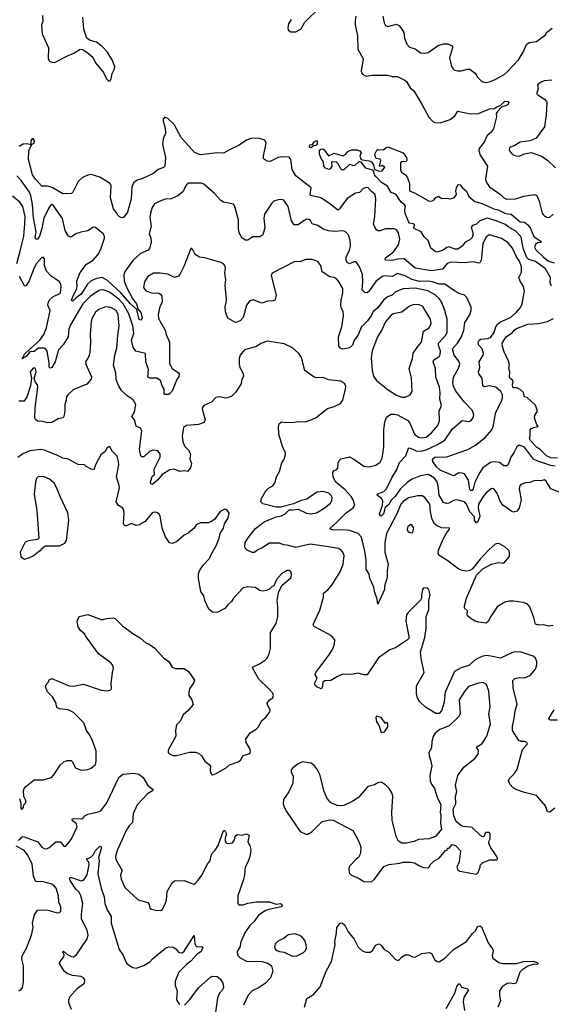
# Model space of a CAD drawing. Extents: x 2133461 to 2293071, y 753526 to 916327.
# Tile 123 of 256: x 2206362 to 2211219, y 810362 to 819363. Entities that reach past the tile are written whole.
import ezdxf

# ---------------------------------------------------------------- set-up
doc = ezdxf.new("R2010")
doc.units = 0

msp = doc.modelspace()

# ---------------------------------------------------------------- linework, layer by layer
at = {"layer": '0CON10XD'}
for points in [[(2208843.1, 819365), (2208818.1, 819325), (2208812.7, 819292.7), (2208816.4, 819266.4), (2208840.7, 819250.7), (2208885, 819252.5), (2208935, 819278.8), (2208968.3, 819341.7), (2209104.4, 819475.6)], [(2206571.7, 819401.7), (2206573, 819347), (2206562.5, 819315), (2206566.7, 819235), (2206624.2, 819105), (2206621.2, 819005), (2206635, 818982.5), (2206661.7, 818971.7), (2206685, 818973.8), (2206810, 819040), (2206850, 819055), (2206915, 819093.8), (2206935, 819090), (2206975, 819067.5), (2207029.6, 819019.6), (2207055, 818968.8), (2207129.1, 818879.1), (2207155, 818822.5), (2207175, 818800), (2207187.5, 818805), (2207198.8, 818825), (2207207.7, 818872.3), (2207228, 818915), (2207230, 818935), (2207206.5, 818995), (2207165, 819066), (2207115, 819118), (2207065, 819158), (2207005, 819174.2), (2206974.2, 819194.2), (2206948.9, 819275), (2206938.5, 819385)], [(2209434.6, 819395), (2209426.4, 819353.6)], [(2209426.4, 819353.6), (2209426.5, 819315), (2209449.4, 819215), (2209450.6, 819095), (2209499.2, 819005), (2209482.7, 818892.7), (2209493.8, 818865), (2209527.7, 818847.7), (2209585, 818855.8), (2209725, 818856.5), (2209765, 818844.3), (2209815, 818844), (2209879.7, 818809.7), (2209896.8, 818796.8), (2209930.7, 818740.7), (2209962.1, 818712.1), (2210040.8, 818585), (2210101.3, 818471.3), (2210133.3, 818435), (2210155, 818423.8), (2210205, 818420), (2210295, 818451.1), (2210338.1, 818485), (2210365, 818527.1), (2210482.1, 818502.1), (2210555, 818505.5), (2210655, 818547.3), (2210699.1, 818550.9), (2210715, 818563.8), (2210758.8, 818581.2), (2210795, 818617.1), (2210825, 818615.8), (2210830.8, 818605), (2210822, 818585), (2210765, 818563.8), (2210726.4, 818523.6), (2210716.7, 818505), (2210717.5, 818475), (2210692.5, 818365), (2210665, 818330), (2210632.5, 818305), (2210606.9, 818245), (2210559.2, 818185), (2210558, 818165), (2210568.1, 818125), (2210635.7, 818025), (2210619.4, 817905), (2210628.6, 817875), (2210653.1, 817835), (2210756.1, 817766.1), (2210785.4, 817735.4), (2210811.4, 817721.4), (2210892.5, 817725), (2210968.9, 817751.1), (2211065, 817765.6), (2211085.6, 817755.6), (2211109.4, 817705), (2211135, 817593.3), (2211155, 817570), (2211185, 817556), (2211205, 817558.8), (2211235, 817584.2)], [(2209680, 819395), (2209690.8, 819335), (2209705, 819310), (2209725, 819300.8), (2209805, 819321.2), (2209825, 819310), (2209846.6, 819286.6), (2209872.9, 819245), (2209878.6, 819195), (2209898.9, 819138.9), (2209925, 819112.5), (2209975, 819095.7), (2210025, 819060), (2210065, 819055.6), (2210095, 819062.9), (2210185, 819126.2), (2210235, 819143.8), (2210275, 819142), (2210307.1, 819127.1), (2210316, 819116), (2210315.8, 819105), (2210288, 819015), (2210308, 818935), (2210323, 818913), (2210335, 818902), (2210365, 818894.3), (2210395, 818895.8), (2210455, 818912), (2210475, 818910), (2210523.8, 818875), (2210545, 818838.8), (2210575, 818806.2), (2210595, 818794), (2210625, 818788.8), (2210655.8, 818794.2), (2210705, 818817.5), (2210788.6, 818861.4), (2210817.5, 818885), (2210918.6, 818995), (2210962.9, 819065), (2210994.2, 819135), (2211017.5, 819155)], [(2211017.5, 819155), (2211083.3, 819165), (2211166.4, 819223.6), (2211176.7, 819245), (2211226.7, 819285)], [(2211225, 818811.4), (2211155, 818804.4), (2211133.8, 818796.2), (2211098.8, 818775), (2211094, 818765), (2211099.2, 818735), (2211086, 818695), (2211086.7, 818685), (2211095.9, 818675.9), (2211155.8, 818635.8), (2211175.8, 818615.8), (2211178.8, 818605), (2211173.9, 818493.9), (2211155.8, 818384.2), (2211080.7, 818279.3), (2211025, 818256.2), (2210935, 818242.9), (2210879.8, 818210.2), (2210838.8, 818195), (2210834.5, 818174.5), (2210845, 818152), (2210865, 818131.4), (2210895, 818117.5), (2210925, 818116), (2210975, 818136.2), (2211035, 818150), (2211095, 818128.8), (2211135, 818112), (2211186.4, 818076.4), (2211257.6, 818007.6)], [(2211255, 815282.9), (2211215, 815286.7), (2211096.4, 815326.4), (2211055.8, 815345.8), (2210975, 815455.9), (2210925, 815474.4), (2210905, 815459.2), (2210881.1, 815408.9), (2210850, 815365), (2210835, 815318), (2210815, 815285.8), (2210785, 815284.3), (2210745, 815315.5), (2210695, 815322.7), (2210665, 815314.7), (2210594.5, 815265.5), (2210564.8, 815225.2), (2210519.6, 815135), (2210504.2, 815075), (2210495, 815060.8), (2210485, 815060), (2210475, 815067.5), (2210461.3, 815155), (2210425, 815210.4), (2210405, 815218.4), (2210375, 815219.7), (2210336, 815195), (2210324.5, 815194.5), (2210205, 815246.7), (2210171.6, 815275), (2210136.2, 815325), (2210132.5, 815345), (2210155, 815364), (2210265, 815366.9), (2210325, 815388.8), (2210456.2, 815435), (2210525.8, 815475), (2210616.5, 815545), (2210674.6, 815615), (2210692.4, 815655), (2210709.7, 815765), (2210767.3, 815885), (2210773.3, 815905), (2210772, 815935), (2210758.8, 815965), (2210712.9, 816005), (2210655, 816017.3), (2210606.2, 816006.2), (2210592.7, 816015), (2210586.7, 816086.7), (2210557.9, 816125), (2210554.7, 816145), (2210567.1, 816185), (2210560.9, 816235), (2210595.4, 816295), (2210600.4, 816315), (2210586.9, 816355), (2210555, 816391.2), (2210552.2, 816415), (2210561.4, 816435), (2210575, 816443.5), (2210635, 816447.7), (2210665, 816459.1), (2210698.1, 816505), (2210713.2, 816555), (2210725, 816577.3), (2210755, 816602.5), (2210845, 816640.9), (2210898.6, 816685), (2210937.6, 816732.4), (2210953, 816767), (2210975.5, 816885), (2210965.6, 816925), (2210934.1, 816974.1), (2210923.5, 817005), (2210947.1, 817055), (2210946.3, 817103.7), (2210928.2, 817155), (2210902.2, 817195), (2210865, 817275.5), (2210825, 817324.6), (2210765, 817362.8), (2210655, 817395.6), (2210625, 817378.1), (2210593.8, 817315), (2210577.1, 817165), (2210565, 817140), (2210555, 817137.3), (2210505, 817150), (2210425, 817139.2), (2210302, 817148), (2210266.9, 817135), (2210225, 817083.9), (2210125, 817065.9), (2209975, 817091.8), (2209875, 817177.5), (2209815, 817174.6), (2209765, 817161.8), (2209705.6, 817165.6), (2209701.1, 817175), (2209705.8, 817185), (2209778.7, 817241.3), (2209823.3, 817305), (2209833.9, 817356.1), (2209823.9, 817413.9), (2209805, 817440.8), (2209785, 817451.9), (2209705, 817450), (2209655, 817434.5), (2209635, 817434.4), (2209621.5, 817441.5), (2209605.4, 817465), (2209595.6, 817495), (2209606.7, 817565), (2209613.6, 817673.6), (2209615.6, 817725.6), (2209609.2, 817765), (2209575, 817791.2), (2209545.6, 817825), (2209535, 817828), (2209500.5, 817819.5), (2209467.7, 817782.3), (2209431.2, 817778.8), (2209352.7, 817727.3), (2209285, 817633.8), (2209275, 817624), (2209265, 817624), (2209185, 817687.8), (2209115, 817733.8), (2209020, 817755), (2209015.6, 817765), (2209024.4, 817825), (2208884.8, 817935), (2208853.1, 817995), (2208838.4, 818085), (2208825.7, 818105.7), (2208765, 818109.2), (2208725, 818103.9), (2208651.9, 818068.1), (2208625, 818070.6), (2208599.6, 818085), (2208591.1, 818095), (2208589.6, 818115), (2208613.1, 818235), (2208601.2, 818261.2), (2208545, 818281.1), (2208475, 818276.7), (2208435, 818261.9), (2208366, 818215), (2208277.5, 818172.5), (2208225, 818144.2), (2208165, 818144.5), (2208015, 818128.9), (2207959.4, 818149.4), (2207837.3, 818287.3), (2207774.3, 818405), (2207715, 818459.4), (2207695, 818469.2), (2207685, 818467.5), (2207674.2, 818455), (2207671.4, 818435), (2207690, 818375), (2207694.2, 818325.8), (2207672.9, 818275), (2207666.5, 818225), (2207693.7, 818103.7), (2207686.9, 818023.1), (2207675, 818010.6), (2207626, 817995), (2207580, 817955), (2207485, 817911.3), (2207435, 817896), (2207404.8, 817875.2), (2207385.4, 817835), (2207382, 817725), (2207347.7, 817602.3), (2207313, 817557), (2207295, 817553.3), (2207275, 817560), (2207257.5, 817575), (2207250, 817595), (2207219.2, 817635), (2207191.5, 817735), (2207196.4, 817845), (2207190, 817865), (2207095, 817923.9), (2207015, 817947.9), (2206985, 817942.6), (2206935, 817921.1), (2206895.8, 817885), (2206847.1, 817785), (2206835, 817774.4), (2206755, 817770), (2206659.1, 817829.2), (2206615, 817841.2), (2206565, 817841.2), (2206505, 817905.6), (2206480, 817945), (2206441.8, 818085), (2206445.6, 818165), (2206466.1, 818213.9), (2206476.1, 818223.9), (2206493.3, 818235), (2206498, 818255), (2206485, 818273.3), (2206475, 818272.5), (2206465, 818260), (2206462.5, 818227.5), (2206457, 818223), (2206425, 818228.6), (2206393.3, 818225), (2206357.6, 818202.4)], [(2209025, 818192.5), (2209010, 818195), (2209011.7, 818218.3), (2209038.3, 818221.7), (2209053.6, 818246.4), (2209075, 818260), (2209080, 818255), (2209080, 818225), (2209068.3, 818211.7), (2209045, 818210), (2209025, 818192.5)], [(2211221.7, 816928.3), (2211208.9, 816958.9), (2211211.4, 817005), (2211166.7, 817086.7), (2211073.5, 817153.5), (2211015, 817172.1), (2210995, 817189.5), (2210964.3, 817265), (2210948.8, 817335), (2210948.1, 817365), (2210937.1, 817385), (2210895, 817431.4), (2210825, 817468.6), (2210801.8, 817491.8), (2210705, 817527.1), (2210635, 817548), (2210625, 817546), (2210565.5, 817524.5), (2210536.2, 817495), (2210498.1, 817481.9), (2210488.6, 817465), (2210504.5, 817405), (2210495, 817372.9), (2210475, 817350.6), (2210431.3, 817328.7), (2210405, 817291.4), (2210365, 817266.9), (2210337.5, 817265), (2210285, 817287.5), (2210265, 817280), (2210232.5, 817255), (2210175, 817238), (2210156.7, 817245), (2210120, 817275), (2210108, 817298), (2210095.7, 817345.7), (2210057, 817377), (2210030, 817425), (2209967.5, 817455), (2209960, 817465), (2209970, 817475), (2209968.3, 817488.3), (2209957, 817497), (2209925, 817502.5), (2209915, 817517.5), (2209885, 817590), (2209880, 817625), (2209888, 817655), (2209880.5, 817670.5), (2209846.2, 817695), (2209798.3, 817768.3), (2209755, 817783.8), (2209721.8, 817841.8), (2209669.2, 817875), (2209615, 817930), (2209603.1, 817945), (2209596.7, 817976.7), (2209588.3, 817988.3), (2209523.3, 818005), (2209481.7, 818061.7), (2209465, 818066.7), (2209425, 818030), (2209408.3, 818028.3), (2209385, 818040), (2209373, 818037), (2209325, 817990), (2209305, 817990), (2209295, 818000), (2209272.5, 818045), (2209255, 818062.5), (2209210, 818060), (2209212.5, 818025), (2209199.3, 818000.7), (2209187, 817993), (2209157, 818007), (2209140, 818025), (2209137.5, 818065), (2209117.5, 818095), (2209102.5, 818135), (2209100, 818165), (2209115, 818180), (2209131.7, 818181.7), (2209145, 818172.5), (2209185, 818120), (2209235, 818143.8), (2209315, 818120), (2209342.5, 818135), (2209360.7, 818159.3), (2209395, 818172.5), (2209445, 818172.5), (2209470, 818165), (2209482.5, 818145), (2209470, 818115), (2209478.3, 818088.3), (2209490.7, 818080.7), (2209555, 818072.5), (2209575, 818062.5), (2209593.3, 818035), (2209603, 817993), (2209645, 817977.5), (2209675, 817982.5), (2209697.5, 818015), (2209675, 818030), (2209655, 818020), (2209650, 818025), (2209662.5, 818075), (2209655, 818087.5), (2209620, 818095), (2209612.5, 818105), (2209607.5, 818135), (2209625, 818170), (2209635, 818176.2), (2209687, 818173), (2209710, 818195), (2209725, 818200), (2209865, 818146.2), (2209895, 818102.5), (2209900.7, 818079.3), (2209893.6, 818066.4), (2209855, 818063.3), (2209840, 818055), (2209840.7, 817990.7), (2209850.7, 817970.7), (2209885.7, 817945.7), (2209905, 817916.7), (2209923.6, 817866.4), (2209925, 817800), (2209975, 817778.8), (2210096.2, 817706.2), (2210127, 817703), (2210150, 817715), (2210163.6, 817736.4), (2210185, 817747.5), (2210195, 817747.5), (2210215, 817727.5), (2210265, 817731.2), (2210296, 817724), (2210333.6, 817736.4), (2210353.3, 817765), (2210347.5, 817795), (2210352.5, 817825), (2210365, 817852.5), (2210375, 817856.7), (2210387.5, 817855), (2210407.5, 817827.5), (2210445, 817795.8), (2210466.5, 817746.5), (2210521.5, 817701.5), (2210578.8, 817685), (2210695, 817635.4), (2210735, 817626.1), (2210800.9, 817590.9), (2210853.3, 817585), (2210935, 817516.2), (2210975, 817511.4), (2211005, 817488.5), (2211028.7, 817455), (2211061.2, 817381.2), (2211127.5, 817335), (2211120, 817325), (2211095, 817322), (2211075, 817308.8), (2211066.9, 817285), (2211079.1, 817259.1), (2211144.3, 817194.3), (2211195, 817156.2), (2211245, 817140.3)], [(2210857.9, 814867.9), (2210775, 814925.7), (2210752.7, 814962.7), (2210725, 815034.2), (2210695, 815073.8), (2210675, 815076.2), (2210625, 815037.5), (2210595.6, 815005), (2210555.5, 814935), (2210551.3, 814898.7), (2210567.1, 814825), (2210548.5, 814771.5), (2210535, 814763.1), (2210517.7, 814785), (2210518.8, 814818.8), (2210473.6, 814863.6), (2210445.2, 814935.2), (2210425.7, 814955), (2210357, 814973), (2210325, 814967.5), (2210284.1, 814944.1), (2210261.7, 814941.7), (2210235, 814949.2), (2210196.2, 815016.2), (2210185.8, 815105.8), (2210173.6, 815143.7), (2210151.9, 815171.9), (2210095, 815206.9), (2210025, 815193.4), (2209948.6, 815161.4), (2209904.2, 815135.8), (2209838.9, 815071.1), (2209792.8, 815005), (2209758.6, 814975), (2209735, 814930.8), (2209700, 814905), (2209685.7, 814845), (2209665, 814823.8), (2209655, 814827.5), (2209650.8, 814845), (2209677.2, 814922.8), (2209680, 814965), (2209667.5, 814987.5), (2209632, 815015), (2209628.8, 815025), (2209689.3, 815050.7), (2209715, 815074.2), (2209763.2, 815175), (2209804.6, 815245), (2209833.8, 815316.2), (2209890.9, 815375), (2209915, 815446.2), (2209925, 815449.2), (2209985, 815421.8), (2210029.1, 815419.1), (2210075, 815430.5), (2210174, 815476), (2210245, 815520), (2210317.6, 815622.4), (2210381.7, 815678.3), (2210405, 815698), (2210465, 815690), (2210483.3, 815695), (2210505, 815723.3), (2210510, 815755), (2210496.2, 815795), (2210425.5, 815865.5), (2210346.9, 815966.9), (2210325, 816013.3), (2210319.5, 816045), (2210324.4, 816095), (2210372.5, 816177.5), (2210382.9, 816215), (2210375, 816240.6), (2210332.1, 816295), (2210316.9, 816353.1), (2210362.1, 816405), (2210400, 816465), (2210420, 816525), (2210430, 816595), (2210474.3, 816665.7), (2210487.1, 816705), (2210487.1, 816735), (2210448.8, 816825), (2210426.7, 816845), (2210385, 816857.5), (2210335, 816884.4), (2210245.4, 816945.4), (2210195, 816946.8), (2210133.3, 816966.7), (2210095, 816973.5), (2210015, 816969.5), (2209945, 816988.4), (2209885, 817020.7), (2209815, 817041.9), (2209765, 817015.6), (2209695, 817020.5), (2209672.5, 817015), (2209615, 816969.5), (2209550.4, 816875), (2209535, 816866.7), (2209515, 816870.3), (2209490.4, 816895), (2209498.5, 816965), (2209494.2, 817034.2), (2209468.1, 817105), (2209435, 817148.5), (2209415, 817148.9), (2209375, 817132.5), (2209355, 817144.3), (2209344.4, 817165), (2209344.2, 817195), (2209375.4, 817254.6), (2209383.3, 817295), (2209381.9, 817345), (2209366, 817395), (2209335, 817425.8), (2209315, 817434), (2209235, 817426.2), (2209185, 817432.5), (2209135, 817447.5), (2209085, 817481.4), (2209035, 817496), (2209017.9, 817527.9), (2209005, 817537.5), (2208985, 817538.6), (2208961.4, 817528.6), (2208905, 817486.9), (2208868.9, 817488.9), (2208845.6, 817525), (2208815, 817656.7), (2208775, 817712.5), (2208755, 817720), (2208725, 817716.7), (2208685, 817703.3), (2208665, 817686.7), (2208599.2, 817585), (2208594.2, 817545.8), (2208600.5, 817459.5), (2208583.3, 817395), (2208555, 817377.5), (2208492.7, 817377.3), (2208445, 817347.5), (2208425, 817346.7), (2208395, 817366.2), (2208367.8, 817415), (2208361.5, 817455), (2208361.8, 817535), (2208323.9, 817663.9), (2208315, 817677.5), (2208225, 817696.2), (2208199.5, 817709.5), (2208143.3, 817775), (2208045, 817860), (2208025, 817868.8), (2207905, 817870), (2207885, 817853.8), (2207869.7, 817830.3), (2207855, 817793.3), (2207808.3, 817751.7), (2207747.5, 817725), (2207692.3, 817722.3), (2207635, 817700.8), (2207595, 817680), (2207573.3, 817645), (2207557.5, 817595), (2207552.5, 817555), (2207563.3, 817475), (2207545.9, 817405.9), (2207560.8, 817365), (2207562.9, 817325), (2207548.7, 817271.3), (2207535, 817255.7), (2207465, 817227.1), (2207395, 817162.5), (2207324.5, 817065), (2207313.9, 817035), (2207315.8, 816975.8), (2207338.3, 816918.3), (2207391.6, 816815), (2207429.5, 816765), (2207441.1, 816721.1), (2207467.5, 816685), (2207480, 816635), (2207465, 816615.7), (2207455, 816622.5), (2207433.1, 816713.1), (2207374.8, 816765), (2207287.6, 816867.6), (2207165, 816979.7), (2207115, 817006.8), (2207065, 816997.8), (2207015, 816975.3), (2206981.3, 816945), (2206925, 816854.7), (2206878.8, 816821.2), (2206855, 816796), (2206845, 816790), (2206836.7, 816795), (2206843.1, 816825), (2206880.9, 816899.1), (2206887.2, 816925), (2206884.5, 816975), (2206915, 817052.2), (2206971.8, 817128.2), (2207032.7, 817165), (2207075, 817213.3), (2207102.5, 817265), (2207138.2, 817365), (2207136.9, 817385), (2207125.5, 817405.5), (2207055, 817464), (2207034.2, 817465.8), (2206985.8, 817434.2), (2206919.3, 817419.3), (2206875, 817406.2), (2206835, 817378.8), (2206825, 817376.2), (2206806.7, 817385), (2206777.5, 817435), (2206752.2, 817545), (2206675, 817657.5), (2206655, 817674), (2206645, 817668.8), (2206625, 817635.8), (2206582.3, 817547.7), (2206564.8, 817455), (2206543.8, 817385), (2206525, 817357.5), (2206513.1, 817355), (2206502.3, 817375), (2206512.1, 817425), (2206488, 817552), (2206479.8, 817675), (2206464.2, 817755), (2206451.8, 817785), (2206375, 817891.9), (2206335, 817935.6)], [(2206336.9, 817135), (2206366.1, 817246.1), (2206398.8, 817385), (2206409.5, 817495), (2206411.5, 817565), (2206389.2, 817655), (2206364.8, 817694.8), (2206295, 817749.6)], [(2209253.1, 814765), (2209345, 814854.2), (2209409.5, 814900.5), (2209423.6, 814926.4), (2209409.4, 814975), (2209389.4, 815005), (2209334.5, 815065), (2209250.9, 815135), (2209225, 815180), (2209222.7, 815227.3), (2209235, 815242.9), (2209258.3, 815251.7), (2209270, 815265), (2209272.3, 815307.7), (2209282.7, 815337.3), (2209295, 815348.8), (2209375, 815366.7), (2209405, 815353.3), (2209505, 815282.9), (2209555, 815274.3), (2209615, 815290.6), (2209655, 815318.6), (2209674.6, 815355.4), (2209688.9, 815455), (2209687.8, 815615), (2209696.9, 815685), (2209715, 815728.8), (2209754.4, 815755.6), (2209783.6, 815756.4), (2209815, 815750.8), (2209909.2, 815699.2), (2209926.1, 815676.1), (2209970.4, 815575), (2210005, 815546.9), (2210035, 815539.6), (2210075, 815546.2), (2210125.4, 815585), (2210182.3, 815655), (2210197.3, 815695), (2210195.7, 815785), (2210215.6, 815835), (2210200.9, 815895), (2210203.9, 815955), (2210197.5, 816005), (2210164, 816094), (2210159.7, 816175), (2210138.8, 816235), (2210146.6, 816253.4), (2210195, 816284.3), (2210205, 816301.2), (2210205.9, 816335), (2210190, 816385), (2210190, 816405), (2210252.2, 816475), (2210266.4, 816503.7), (2210268.4, 816625), (2210245.9, 816705), (2210215, 816784.4), (2210195, 816815.4), (2210157.4, 816847.4), (2210092, 816885), (2209975, 816907.5), (2209865, 816901.6), (2209795, 816875.3), (2209765, 816846.4), (2209721.5, 816828.5), (2209685, 816798.7), (2209635, 816728.2), (2209590.9, 816695), (2209572.5, 816657.5), (2209539.1, 816610.9), (2209484.5, 816555), (2209450.5, 816475), (2209418.5, 816435), (2209402.7, 816387.3), (2209375, 816364.4), (2209315, 816352.5), (2209297.1, 816357.1), (2209277.8, 816377.8), (2209273.6, 816465), (2209305.3, 816555), (2209320, 816655), (2209317.5, 816695), (2209300.5, 816730.5), (2209296.2, 816755), (2209299.7, 816800.3), (2209315.8, 816865), (2209314.3, 816905), (2209275, 816973.8), (2209255, 816996.2), (2209235, 817006.2), (2209195, 817013.8), (2209126.9, 817056.9), (2209112.5, 817115), (2209085, 817152), (2209035, 817170.8), (2208975, 817172), (2208920.9, 817149.1), (2208875, 817153.8), (2208670, 817045), (2208661.2, 817025), (2208705.7, 816845), (2208695, 816803.3), (2208678.3, 816791.7), (2208625, 816790), (2208575, 816771.4), (2208495, 816802.5), (2208465, 816794), (2208435.4, 816754.6), (2208405, 816640), (2208375, 816608.8), (2208335, 816593.8), (2208263.8, 816635), (2208241.7, 816691.7), (2208238.6, 816745), (2208247.8, 816775), (2208251.5, 816805), (2208238.5, 816935), (2208245.4, 816985), (2208237.8, 817045), (2208242.5, 817095), (2208236.2, 817115), (2208225, 817130), (2208200, 817145), (2208055, 817186), (2208005, 817191.2), (2207966.1, 817216.1), (2207945, 817260), (2207935, 817270), (2207925, 817270), (2207861.7, 817108.3), (2207825.7, 817034.3), (2207811.7, 817018.3), (2207775, 817007.5), (2207715.5, 817035.5), (2207645.9, 817045.9), (2207585, 817046.9), (2207533.1, 817016.9), (2207502.4, 816967.6), (2207493.8, 816915), (2207515, 816885.6), (2207565, 816866.4), (2207634.2, 816864.2), (2207648.8, 816855), (2207662, 816835), (2207662.5, 816785), (2207640, 816730), (2207627.8, 816665), (2207631.5, 816635), (2207646.7, 816603.3), (2207691.9, 816525), (2207700.6, 816485), (2207732.2, 816415), (2207730.3, 816220.3), (2207754.6, 816174.6), (2207812.5, 816135), (2207818.8, 816125), (2207815, 816102.5), (2207798, 816075), (2207755, 815967.5), (2207725, 815936), (2207687.3, 815937.3), (2207680.8, 815945), (2207681.9, 815985), (2207664.2, 816015), (2207650, 816065), (2207615, 816085.6), (2207555, 816086), (2207534, 816095), (2207537.8, 816165), (2207514.5, 816235), (2207511.2, 816311.2), (2207424.4, 816334.4), (2207398.3, 816368.3), (2207384.3, 816435), (2207404.6, 816495), (2207394.6, 816565.4), (2207360.7, 816675), (2207308.4, 816765), (2207272.4, 816805), (2207205, 816857.1), (2207175, 816876.6), (2207135, 816891.2), (2207105, 816893.6), (2207085, 816887.1), (2207006.8, 816833.2), (2206939.5, 816765), (2206827.3, 816575), (2206812.1, 816535), (2206804.6, 816465), (2206758.9, 816391.1), (2206717.2, 816345), (2206686, 816235), (2206656.5, 816183.5), (2206645, 816176.7), (2206635, 816181.9), (2206630.6, 816195), (2206630.5, 816225), (2206611.6, 816331.6), (2206600.3, 816350.3), (2206585, 816360), (2206535, 816359.7), (2206495, 816330.2), (2206453.3, 816326.7), (2206425, 816286.9), (2206385, 816262.5), (2206405, 816306.9), (2206456.2, 816355), (2206546.5, 816435), (2206582.9, 816485), (2206607.9, 816545), (2206640.8, 816705), (2206620, 816755), (2206625, 816783.8), (2206638.5, 816805), (2206665, 816828.5), (2206735, 816861.9), (2206741.2, 816925), (2206733.9, 816953.9), (2206721.2, 816971.2), (2206649.7, 817019.7), (2206607.5, 817065), (2206590, 817115), (2206588.3, 817178.3), (2206575, 817191.2), (2206561.2, 817185), (2206515, 817134), (2206495, 817096.2), (2206449.6, 816975), (2206425, 816937.5), (2206415, 816928), (2206405, 816928.8), (2206358.8, 817015)], [(2211250.8, 812155), (2211205, 812118), (2211185, 812122.5), (2211165, 812176.2), (2211085, 812271.2), (2210975, 812297.5), (2210895, 812325.7), (2210871.1, 812341.1), (2210841.2, 812375), (2210828, 812405), (2210834, 812425), (2210864.5, 812455.5), (2210888.8, 812481.2), (2210907, 812513), (2210957.4, 812692.6), (2211001.2, 812745), (2210996, 812755), (2210977.5, 812765), (2210945, 812764), (2210923.2, 812773.2), (2210864.2, 812865), (2210864.3, 812904.3), (2210880.6, 812975), (2210888.6, 813045), (2210906.2, 813105), (2210870.6, 813255), (2210867.3, 813322.7), (2210885, 813341.2), (2210925, 813350), (2210975, 813347.5), (2211025, 813367.5), (2211075, 813426.7), (2211088.6, 813465), (2211088.1, 813495), (2211075.4, 813525.4), (2211055, 813544), (2210945, 813582), (2210895, 813584), (2210865, 813578), (2210755, 813526.9), (2210665.9, 813544.1), (2210625, 813551.4), (2210585, 813540.8), (2210525, 813512), (2210465, 813460.6), (2210395, 813438.9), (2210335, 813404.4), (2210248.7, 813215), (2210240, 813125), (2210216.7, 813045), (2210195, 813020), (2210165, 813020.8), (2210069.5, 813079.5), (2210017.4, 813127.4), (2209995.6, 813165), (2209988.6, 813198.6), (2209986.7, 813275), (2210058.6, 813395), (2210029.1, 813525), (2210025.4, 813585), (2210064.5, 813715), (2210077.1, 813797.1), (2210076.9, 813905), (2210099.3, 813970.7), (2210100, 814055), (2210114, 814105), (2210100, 814155), (2210085, 814166), (2210055, 814170), (2210043.8, 814155), (2210032, 814105), (2210032, 814075), (2210023.2, 814056.8), (2209910, 813945), (2209895, 813922.5), (2209890, 813865), (2209918.8, 813725), (2209916.2, 813705), (2209905.7, 813694.3), (2209795, 813622), (2209745, 813604), (2209640.9, 813529.1), (2209535.5, 813374.5), (2209505, 813374.4), (2209455, 813388.5), (2209395, 813378.5), (2209315, 813380.9), (2209265, 813358.4), (2209205, 813321.4), (2209151.2, 813318.8), (2209132.9, 813307.1), (2209125.5, 813254.5), (2209117.5, 813245), (2209076.7, 813265), (2209063.8, 813275), (2209056.2, 813295), (2209081.2, 813345), (2209061.2, 813375), (2209068, 813395), (2209187.2, 813552.8), (2209218.6, 813605), (2209239.2, 813655), (2209240, 813695), (2209210.6, 813730.6), (2209053.8, 813815), (2209042.9, 813835), (2209104.1, 813965.9), (2209136.6, 814083.4), (2209139.2, 814120.8), (2209178.7, 814151.3), (2209215, 814194.4), (2209291.5, 814315), (2209317.5, 814385), (2209325.5, 814465), (2209315, 814496), (2209302.2, 814512.2), (2209275, 814529.2), (2209205, 814541.5), (2209015, 814567.7), (2208885, 814537.8), (2208805, 814560.6), (2208771.9, 814561.9), (2208735, 814576.9), (2208645, 814578), (2208577.5, 814535), (2208532.5, 814515), (2208506.1, 814493.9), (2208485, 814492.5), (2208440, 814515), (2208425, 814530), (2208420, 814545), (2208421.4, 814585), (2208455, 814636.2), (2208517, 814713), (2208595, 814772.2), (2208705, 814819.4), (2208755, 814827.5), (2208786.2, 814845), (2208825, 814883.3), (2208855, 814881.2), (2208905, 814888.8), (2208981.7, 814851.7), (2209025, 814844.6), (2209074, 814855), (2209145, 814896.9), (2209201.2, 814945), (2209212.5, 814965), (2209216.8, 814995), (2209207.7, 815015), (2209186.5, 815035), (2209135, 815050), (2209076.2, 815043.8), (2208985, 814981.4), (2208924.5, 814965.5), (2208865, 814936.2), (2208745, 814906), (2208705, 814907.1), (2208585, 814938.6), (2208564.2, 814955), (2208570, 814985), (2208610.6, 815055), (2208635, 815080), (2208675, 815100.5), (2208693.3, 815125), (2208708.6, 815185), (2208736.1, 815233.9), (2208758.5, 815311.5), (2208778.6, 815345), (2208791.4, 815385), (2208790.6, 815405), (2208762.4, 815462.4), (2208730, 815575), (2208726.1, 815643.9), (2208732.3, 815667.7), (2208754.1, 815685.9), (2208795, 815680.8), (2208870, 815685), (2208905, 815691.2), (2208971.7, 815688.3), (2209025, 815703.8), (2209072.3, 815727.7), (2209175, 815810), (2209235, 815826.7), (2209294.1, 815855.9), (2209315.8, 815884.2), (2209340, 815985), (2209340.7, 816010.7), (2209333.3, 816035), (2209295, 816060), (2209185, 816072), (2209135, 816092), (2209075, 816088), (2209053.3, 816095), (2208966.8, 816156.8), (2208938, 816275), (2208912.7, 816312.7), (2208854.4, 816364.4), (2208779.1, 816399.1), (2208625, 816423.8), (2208565.7, 816404.3), (2208524.4, 816375.6), (2208415.8, 816344.2), (2208377.5, 816295), (2208368, 816265), (2208367.5, 816215), (2208373.4, 816183.4), (2208400.8, 816135), (2208405.8, 816104.2), (2208390, 816065), (2208386.2, 816035), (2208335, 815956.2), (2208304.3, 815925.7), (2208265, 815906), (2208244.3, 815904.3), (2208185, 815916), (2208155, 815910), (2208115, 815866.2), (2208043.3, 815835), (2208028.8, 815815), (2208028.8, 815805), (2208056.7, 815705), (2208048.3, 815681.7), (2207995, 815661.4), (2207885, 815654.3), (2207859.2, 815635), (2207846.9, 815555), (2207851.4, 815505), (2207870.6, 815460.6), (2207905, 815428), (2207921.4, 815395), (2207918, 815345), (2207931.9, 815305), (2207922.5, 815265), (2207895, 815233.3), (2207868, 815238), (2207824.1, 815234.1), (2207774.4, 815254.4), (2207735, 815247.1), (2207664.6, 815205.4), (2207624.4, 815155.6), (2207575, 815114), (2207558.8, 815118.8), (2207556.2, 815135), (2207573.6, 815186.4), (2207594.2, 815205.8), (2207591.5, 815255), (2207646.5, 815365), (2207646.5, 815395), (2207625, 815422.2), (2207585, 815429.2), (2207551.2, 815418.8), (2207495, 815368), (2207477.7, 815367.7), (2207470, 815375), (2207455.6, 815435), (2207476.8, 815606.8), (2207465, 815630), (2207425, 815648.8), (2207412.5, 815705), (2207386.7, 815735), (2207410.5, 815779.5), (2207424.2, 815845), (2207398.1, 815888.1), (2207344.2, 815925), (2207293.2, 815973.2), (2207265, 816020), (2207243.6, 816075), (2207240.5, 816135), (2207219.1, 816205), (2207231.2, 816295), (2207248.4, 816361.6), (2207259.3, 816475), (2207270.3, 816565), (2207262.5, 816665), (2207243.6, 816705), (2207195, 816733.2), (2207145, 816739.1), (2207085, 816713.3), (2207055, 816688.6), (2207023.5, 816635), (2207014.6, 816605.4), (2207005.5, 816485), (2207009.5, 816415), (2207003.3, 816325), (2206994.4, 816285), (2206962.5, 816235), (2206966, 816215), (2207018.3, 816098.3), (2207014.3, 816075.7), (2206975, 816032), (2206850.7, 815979.3), (2206800.8, 815935), (2206789.2, 815915), (2206788, 815885), (2206773.3, 815846.7), (2206773.1, 815785), (2206765.6, 815735), (2206758, 815725), (2206715, 815713.8), (2206655, 815680), (2206613.6, 815676.4), (2206575, 815690), (2206525, 815694.2), (2206506.9, 815706.9), (2206500.9, 815720.9), (2206502.2, 815815), (2206527.1, 816005), (2206525.5, 816025.5), (2206503.9, 816053.9), (2206493.3, 816085), (2206513.8, 816145), (2206505, 816173.3), (2206495, 816181.2), (2206485, 816178.8), (2206458, 816145), (2206468.8, 816085), (2206462.2, 816015), (2206429.4, 815920.6), (2206403.4, 815876.6), (2206355, 815875.9)], [(2209855, 815911.1), (2209885, 815912.9), (2209930, 815935), (2209947.5, 815965), (2209940.8, 816085), (2209920.9, 816175), (2209949.6, 816265), (2209957.7, 816315), (2209998.5, 816375), (2210034.5, 816415), (2210051.4, 816515), (2210103, 816547), (2210120.9, 816585), (2210114.5, 816625), (2210045, 816740), (2210005, 816759.5), (2209953.1, 816756.9), (2209925, 816745.5), (2209855, 816690.6), (2209775, 816675.6), (2209755, 816663.3), (2209705, 816601.4), (2209667.8, 816522.2), (2209630, 816465), (2209583.9, 816335), (2209573.5, 816273.5), (2209581.1, 816155), (2209595.7, 816105), (2209622.5, 816065), (2209730.2, 815980.2), (2209805, 815931.5), (2209855, 815911.1)], [(2211275, 815353.8), (2211215, 815357.5), (2211174.2, 815375), (2211121.6, 815431.6), (2211085, 815455.8), (2211027.8, 815515), (2211020, 815535), (2211026.2, 815555), (2211027.7, 815612.3), (2211035, 815626.7), (2211060, 815635), (2211100, 815645), (2211088.3, 815658.3), (2211066.7, 815725), (2211070, 815745), (2211092.5, 815785), (2211075, 815840), (2210998.3, 815908.3), (2210970, 815915), (2210972.5, 815925), (2210963.8, 815955), (2210935, 815983.8), (2210905, 815998), (2210875, 815997.5), (2210866.4, 816006.4), (2210863.8, 816025), (2210870, 816055), (2210865, 816066.7), (2210840, 816085), (2210836.4, 816096.4), (2210841.2, 816145), (2210831.2, 816175), (2210836.7, 816205), (2210832, 816235), (2210787.7, 816327.7), (2210773.1, 816375), (2210770.6, 816405), (2210807.1, 816465), (2210865, 816504.2), (2210880, 816525), (2210900.7, 816539.3), (2211005, 816580.4), (2211105, 816586.9), (2211185, 816602.7), (2211239.5, 816630.5)], [(2206360, 812245), (2206371.7, 812201.7), (2206372.5, 812155), (2206385, 812147.5), (2206397.5, 812165), (2206400, 812185), (2206417.5, 812205), (2206417.5, 812225), (2206401.2, 812261.2), (2206396.7, 812313.3), (2206402.5, 812335), (2206416.7, 812355), (2206494.4, 812415.6), (2206576, 812414), (2206653.3, 812435), (2206675, 812458.8), (2206730.7, 812549.3), (2206765, 812580), (2206795, 812591.4), (2206831.7, 812591.7), (2206842.3, 812582.3), (2206873, 812523), (2206925, 812503.5), (2206985, 812507.5), (2207015, 812521.9), (2207055, 812553.3), (2207061.2, 812585), (2207060, 812675), (2207030.8, 812765), (2207002.4, 812822.4), (2206972.5, 812865), (2206946.7, 812935), (2206855, 813029.2), (2206805, 813054.2), (2206725, 813062.9), (2206702.5, 813075), (2206692.7, 813122.7), (2206661.7, 813171.7), (2206615, 813220), (2206598.8, 813265), (2206602.5, 813285), (2206622.5, 813305), (2206630, 813330), (2206655, 813341.2), (2206815, 813272.5), (2206855, 813270), (2206945, 813288.9), (2207105, 813234.5), (2207165, 813228.6), (2207193.9, 813236.1), (2207199.5, 813250.5), (2207198.8, 813295), (2207210, 813395), (2207220, 813435), (2207210, 813465), (2207193.3, 813485), (2207081.2, 813565), (2206995.8, 813685.8), (2206965, 813723.3), (2206955.8, 813745.8), (2206918.3, 813778.3), (2206895, 813812.5), (2206886.4, 813863.6), (2206905, 813907.5), (2206985, 813926), (2207105, 813881.2), (2207125, 813880), (2207155, 813890), (2207215, 813896.7), (2207237.3, 813887.3), (2207302.2, 813822.2), (2207395, 813752.5), (2207463.6, 813713.6), (2207515, 813666.2), (2207544.2, 813654.2), (2207596.8, 813616.8), (2207675, 813528.8), (2207725, 813496.2), (2207755, 813443.3), (2207785, 813431.2), (2207865, 813433.3), (2207905, 813403.3), (2207960, 813325), (2207953.8, 813305), (2207915, 813247.5), (2207906, 813215), (2207906.2, 813185), (2207933.8, 813145), (2207946.1, 813103.9), (2207901.7, 813048.3), (2207855, 813007.5), (2207830, 812955), (2207794.1, 812915.9), (2207786, 812865), (2207787.5, 812815), (2207720, 812685), (2207720, 812665), (2207730.7, 812650.7), (2207765, 812636.7), (2207795, 812636.2), (2207915, 812666), (2207965, 812666.2), (2207995, 812657.5), (2208023.3, 812635), (2208054.1, 812584.1), (2208106.7, 812545), (2208103.8, 812495), (2208113.6, 812463.6), (2208125, 812460), (2208145, 812466.7), (2208247.5, 812525), (2208279.7, 812550.3), (2208359.6, 812580.4), (2208378.8, 812595), (2208405, 812636.7), (2208455, 812652.5), (2208470, 812665), (2208466.7, 812695), (2208432, 812755), (2208428.8, 812785), (2208467.5, 812845), (2208523, 812877), (2208541.2, 812895), (2208575, 812956.2), (2208615, 812991.2), (2208646.7, 813035), (2208650, 813055), (2208628, 813095), (2208623.8, 813115), (2208643.8, 813145), (2208675, 813163.8), (2208680, 813185), (2208675, 813206.7), (2208635, 813250), (2208546.7, 813335), (2208491.7, 813431.7), (2208490, 813445), (2208552.5, 813475), (2208607.3, 813512.7), (2208622.3, 813527.7), (2208641.2, 813565), (2208654, 813615), (2208655, 813760), (2208704, 813845), (2208719.2, 813905), (2208720, 813995), (2208713.1, 814056.9), (2208728.8, 814135), (2208761.2, 814195), (2208841.2, 814265), (2208845.9, 814294.1), (2208840, 814315), (2208825, 814328), (2208805, 814329.4), (2208753.4, 814296.6), (2208707.5, 814245), (2208685, 814187.5), (2208665, 814177.5), (2208644.1, 814155.9), (2208615.7, 814144.3), (2208585, 814139.2), (2208555.9, 814145.9), (2208515, 814172.5), (2208445, 814177.5), (2208405, 814170), (2208314.3, 814075.7), (2208295.8, 814044.2), (2208265, 814013.3), (2208235, 813981.2), (2208165.9, 813944.1), (2208125, 813946), (2208088.8, 813975), (2208052.5, 814055), (2208043.3, 814095), (2208018.5, 814135), (2207995.4, 814255.4), (2207996.2, 814296.2), (2208003.8, 814325), (2208035.6, 814375), (2208095, 814436.2), (2208110, 814475), (2208157.1, 814555), (2208185.7, 814625), (2208193.4, 814666.6), (2208225.7, 814715), (2208234, 814756), (2208266.7, 814805), (2208276.7, 814855), (2208255, 814882.5), (2208235, 814890), (2208195, 814866.7), (2208143.3, 814795), (2208107.7, 814772.3), (2208083.6, 814763.6), (2208015, 814763.8), (2207987.3, 814752.7), (2207970.6, 814739.4), (2207955.5, 814714.5), (2207900.5, 814669.5), (2207865, 814651.2), (2207795, 814588.8), (2207756, 814574), (2207731.7, 814581.7), (2207694.6, 814634.6), (2207663.1, 814715), (2207645, 814827.5), (2207635, 814843.8), (2207615, 814858), (2207589.5, 814860.5), (2207572.5, 814855), (2207508.8, 814775), (2207455, 814744.3), (2207425, 814738.8), (2207385, 814756.2), (2207335, 814737.5), (2207325, 814737.5), (2207315, 814747.5), (2207310, 814765), (2207317, 814847), (2207314, 814875), (2207305, 814897.5), (2207265, 814922.5), (2207244, 814955), (2207273.1, 815085), (2207272.2, 815105), (2207247.1, 815185), (2207268.1, 815295), (2207265.8, 815324.2), (2207252.1, 815372.1), (2207210, 815415), (2207185, 815460), (2207175, 815460), (2207160.7, 815449.3), (2207142.5, 815415), (2207103.3, 815385), (2207055, 815292.5), (2207040.7, 815249.3), (2207014.3, 815254.3), (2206968.8, 815278.8), (2206955, 815292.5), (2206897.1, 815297.1), (2206805, 815346.2), (2206755, 815354), (2206695, 815385.8), (2206585, 815429.2), (2206555, 815432.9), (2206455, 815423.1), (2206391.2, 815395), (2206345, 815362.5)], [(2206405, 814432.5), (2206445, 814442.5), (2206485, 814462.5), (2206545, 814510), (2206555, 814510), (2206560, 814525), (2206595, 814552.5), (2206726.4, 814553.6), (2206775, 814576.7), (2206788.3, 814601.7), (2206811.7, 814788.3), (2206802, 814855), (2206730.6, 815005), (2206701.7, 815081.7), (2206676.4, 815125), (2206635, 815163.1), (2206585, 815184.6), (2206535, 815187.8), (2206515, 815168), (2206506.2, 815135), (2206495.6, 815025), (2206519.2, 814875), (2206536.7, 814625), (2206525, 814611.2), (2206440, 814600), (2206411.7, 814588.3), (2206367.5, 814495), (2206371.7, 814451.7), (2206405, 814432.5)], [(2211315, 815034), (2211216, 815075), (2211173.8, 815145), (2211157.1, 815157.1), (2211122.7, 815147.3), (2211065, 815150), (2211025, 815132.5), (2210985, 815130), (2210941.2, 815115), (2210927.5, 815095), (2210925.6, 815075), (2210944.4, 814975), (2210925, 814897.5), (2210905, 814871.2), (2210875, 814861.2), (2210857.9, 814867.9)], [(2211235, 813824.2), (2211195, 813818.8), (2211150.7, 813830.7), (2211105, 813829.2), (2211075, 813836.2), (2211059.3, 813899.3), (2211024.4, 813994.4), (2211000.5, 814020.5), (2210964.2, 814034.2), (2210875, 814048.1), (2210835, 814048.1), (2210795, 814040), (2210725.4, 813994.6), (2210664.5, 813905.5), (2210645, 813863.8), (2210625, 813847.5), (2210555, 813856.2), (2210525, 813866.2), (2210485.9, 813885.9), (2210455, 813912.5), (2210450, 813925), (2210455, 813960), (2210426.7, 813985), (2210425.8, 814005), (2210445, 814073.8), (2210534.6, 814285.4), (2210595, 814342.5), (2210674.4, 814385.6), (2210735, 814402.5), (2210785, 814396.2), (2210837.5, 814455), (2210838.6, 814495), (2210827.5, 814515), (2210795, 814545.8), (2210745, 814571.4), (2210725, 814574.3), (2210705, 814567.5), (2210648.3, 814518.3), (2210568.3, 814431.7), (2210495, 814340), (2210475, 814327.5), (2210448.3, 814321.7), (2210405, 814328.1), (2210375, 814340.6), (2210265, 814422.9), (2210195, 814464), (2210184.4, 814485), (2210188.9, 814515), (2210231.1, 814615), (2210260.3, 814669.7), (2210290, 814705), (2210290, 814715), (2210215, 814719.5), (2210175, 814735.5), (2210152.5, 814755), (2210132.1, 814795), (2210116.1, 814865), (2210109.1, 814935), (2210065, 814994.4), (2210039.2, 815009.2), (2209998.6, 815011.4), (2209915, 814993.1), (2209865, 814959.5), (2209845, 814932.9), (2209807.4, 814845), (2209745.2, 814724.8), (2209714.1, 814665), (2209699.2, 814585), (2209698.9, 814495), (2209730, 814385), (2209719.6, 814325), (2209718.1, 814265), (2209696.7, 814185), (2209696, 814155), (2209635, 814020), (2209629.4, 814065), (2209603.5, 814135), (2209597.1, 814175), (2209560.6, 814255), (2209554.3, 814295), (2209528.9, 814338.9), (2209526.4, 814425), (2209516.2, 814505), (2209485, 814634.2), (2209454.4, 814665), (2209375, 814692.9), (2209321.5, 814698.5), (2209235, 814695.6), (2209203.3, 814705), (2209198.8, 814715), (2209253.1, 814765)], [(2209945, 814671.2), (2209955, 814677.5), (2209964, 814715), (2209946.2, 814745), (2209935, 814748.8), (2209909.7, 814730.3), (2209903, 814703), (2209911.4, 814681.4), (2209945, 814671.2)], [(2209575, 811483.3), (2209602.5, 811505), (2209688.3, 811621.7), (2209735, 811641.2), (2209835, 811653.3), (2209867, 811663), (2209933, 811663), (2209970, 811655), (2210015, 811627.5), (2210053, 811613), (2210095, 811610), (2210110, 811625), (2210110, 811635), (2210150, 811675), (2210195, 811697.5), (2210251.7, 811768.3), (2210268.3, 811771.7), (2210271.7, 811788.3), (2210285, 811790), (2210315, 811823.3), (2210342.5, 811815), (2210390, 811765), (2210377.5, 811665), (2210357.5, 811615), (2210365, 811592.5), (2210385, 811580), (2210536.4, 811553.6), (2210551.7, 811568.3), (2210570, 811615), (2210570, 811635), (2210595, 811660), (2210658.3, 811681.7), (2210725, 811682.5), (2210726.7, 811695), (2210715, 811722.5), (2210665, 811797.5), (2210647.5, 811835), (2210648.3, 811851.7), (2210660, 811875), (2210660, 811925), (2210651.7, 811931.7), (2210625, 811932.5), (2210613.6, 811926.4), (2210605, 811900), (2210595, 811893.3), (2210575, 811903.8), (2210495, 811977.5), (2210483, 811983), (2210415, 811986.7), (2210389.3, 811999.3), (2210348.8, 812035), (2210328, 812085), (2210321.2, 812145), (2210346.7, 812195), (2210343.3, 812265), (2210357.5, 812305), (2210343.8, 812365), (2210363.8, 812455), (2210418.8, 812531.2), (2210519.7, 812610.3), (2210549.7, 812650.3), (2210554.5, 812685), (2210538.1, 812705), (2210539.4, 812715), (2210584.4, 812745), (2210601.1, 812765), (2210628.8, 812815), (2210664, 812925), (2210649.1, 813015), (2210660, 813085), (2210650, 813225), (2210627.5, 813285), (2210595, 813303.6), (2210555, 813297.1), (2210463.7, 813266.3), (2210425, 813222), (2210377.5, 813145), (2210387.3, 813025), (2210376.5, 812995), (2210355.7, 812974.3), (2210285, 812908.4), (2210199.4, 812875), (2210159.6, 812840.4), (2210140.9, 812809.1), (2210126.4, 812765), (2210124.3, 812705.7), (2210100, 812665), (2210102, 812635), (2210116.9, 812596.9), (2210127.7, 812542.3), (2210110, 812455), (2210113.8, 812405), (2210124.1, 812374.1), (2210153.3, 812335), (2210176.2, 812255), (2210211.2, 812185), (2210204, 812115), (2210208.8, 812095), (2210206, 812015), (2210217.5, 811962.5), (2210160, 811895), (2210103.6, 811876.4), (2210005, 811870), (2209965, 811851.2), (2209893.6, 811836.4), (2209855, 811836.7), (2209823, 811853), (2209802.5, 811895), (2209766.2, 812045), (2209763.3, 812115), (2209770, 812265), (2209762.5, 812295), (2209736.4, 812336.4), (2209705, 812367.5), (2209665, 812392.5), (2209635, 812387.5), (2209605, 812367.5), (2209543.3, 812355), (2209457.7, 812252.3), (2209405, 812220), (2209325, 812180), (2209295, 812176), (2209265, 812181.2), (2209211.2, 812201.2), (2209195, 812213.3), (2209168.8, 812248.8), (2209145, 812307.5), (2209103.2, 812463.2), (2209084, 812505), (2209055, 812543.3), (2209025, 812566), (2208965, 812576.9), (2208945, 812577.5), (2208905, 812560), (2208857.5, 812525), (2208842.5, 812505), (2208842.5, 812485), (2208860.7, 812450.7), (2208857.5, 812385), (2208821.4, 812305), (2208773.8, 812235), (2208770, 812195), (2208778, 812165), (2208800, 812125), (2208925, 811942.5), (2208975, 811917.5), (2208995, 811917.5), (2209035, 811942.5), (2209125, 812033.3), (2209195, 812048.8), (2209225, 812046.7), (2209405, 811950), (2209450, 811875), (2209471.2, 811825), (2209478.8, 811795), (2209476, 811754), (2209473.3, 811735), (2209456.7, 811705), (2209435, 811690), (2209376.2, 811625), (2209368.8, 811605), (2209373.3, 811565), (2209393.9, 811543.9), (2209465, 811513.8), (2209505, 811483.8), (2209575, 811483.3)], [(2211275, 812960), (2211210.5, 812960.5), (2211201.2, 812965), (2211198, 812975), (2211244.6, 813055.4)], [(2209675, 812846.7), (2209695, 812852.5), (2209725, 812900), (2209725, 812930), (2209715, 812937.5), (2209705, 812930), (2209665.8, 812985), (2209622.5, 812995), (2209617.5, 812985), (2209621.2, 812945), (2209647, 812907), (2209662.5, 812855), (2209675, 812846.7)], [(2206347.1, 811862.9), (2206367.4, 811872.6), (2206385, 811894), (2206395, 811895.6), (2206526.5, 811846.5), (2206565, 811800), (2206585, 811787.8), (2206605, 811784.3), (2206627.9, 811792.1), (2206692.6, 811847.4), (2206735, 811849.2), (2206765, 811808.8), (2206775, 811806), (2206785, 811808.8), (2206815, 811844.2), (2206835, 811874.2), (2206886.7, 811985), (2206878.9, 812015), (2206845, 812040), (2206842.5, 812055), (2206855, 812060), (2206925, 812057.1), (2206937.5, 812062.5), (2206956, 812085), (2206985, 812101.1), (2207079.5, 812120.5), (2207105, 812134.3), (2207157, 812203), (2207269.1, 812435), (2207305, 812465.5), (2207405, 812475.4), (2207451.4, 812465), (2207491.4, 812435), (2207533.6, 812363.6), (2207581.2, 812325), (2207576.7, 812315), (2207531.2, 812285), (2207434.3, 812185.7), (2207397.7, 812102.3), (2207393.8, 812025), (2207361.2, 811995), (2207337, 811957), (2207251.7, 811768.3), (2207237.5, 811715), (2207241.8, 811685), (2207299.2, 811585), (2207284.4, 811545), (2207290.6, 811505), (2207321.3, 811431.3), (2207445, 811316), (2207534.2, 811294.2), (2207546.2, 811275), (2207552.3, 811242.3), (2207565, 811231.2), (2207615, 811218.8), (2207655, 811223.3), (2207667.3, 811232.7), (2207685.6, 811264.4), (2207702.5, 811315), (2207708.8, 811395), (2207755, 811473.8), (2207775, 811490), (2207865, 811493.8), (2207935, 811466.2), (2207955, 811461.2), (2207965, 811466.2), (2207993.7, 811496.3), (2208026, 811544), (2208081.7, 811648.3), (2208102.9, 811675), (2208109.7, 811709.7), (2208121.2, 811745), (2208147.9, 811772.1), (2208176.7, 811815), (2208225, 811950), (2208235, 811950), (2208251.7, 811921.7), (2208240, 811885), (2208240, 811855), (2208248.3, 811838.3), (2208265, 811831.2), (2208305, 811840), (2208323.3, 811865), (2208331.2, 811898.8), (2208350, 811915), (2208395, 811910), (2208435, 811920), (2208457.3, 811907.3), (2208447, 811847), (2208465.7, 811815.7), (2208473.6, 811776.4), (2208469.2, 811725), (2208452.5, 811675), (2208421.5, 811615), (2208415.6, 811545), (2208405.6, 811504.4), (2208354.3, 811355), (2208354.1, 811284.1), (2208365, 811273.3), (2208405, 811271.2), (2208445, 811286), (2208525, 811298.6), (2208645, 811300), (2208705, 811277.5), (2208745, 811282.5), (2208757.5, 811275), (2208760, 811265), (2208750, 811255), (2208625, 811226), (2208605, 811216), (2208545, 811176), (2208505, 811120), (2208465, 811083.8), (2208419.2, 811015), (2208379.4, 810925), (2208375, 810890), (2208350, 810845), (2208352.7, 810812.7), (2208375, 810786), (2208435, 810756.9), (2208575, 810753.6), (2208628, 810738), (2208662.9, 810715), (2208674.3, 810665), (2208654.3, 810605), (2208609.4, 810555), (2208548.6, 810515), (2208486.7, 810485), (2208450.5, 810445), (2208407.3, 810355)], [(2206355, 810486.7), (2206372.5, 810495), (2206386.7, 810515), (2206396.1, 810566.1), (2206397, 810713), (2206382.9, 810775), (2206384, 810805), (2206425.6, 810875), (2206468.9, 810995), (2206484.2, 811065), (2206477.5, 811105), (2206498.3, 811181.7), (2206525.9, 811224.1), (2206565, 811227.5), (2206622.7, 811222.7), (2206705, 811198), (2206727, 811203), (2206738.8, 811215), (2206739.4, 811255), (2206720, 811295), (2206716.5, 811355), (2206695.5, 811425), (2206675, 811450), (2206655, 811460.5), (2206565.8, 811484.2), (2206525, 811480.8), (2206505, 811488), (2206488.1, 811535), (2206474.5, 811645), (2206435.3, 811725.3), (2206401.3, 811771.3), (2206329, 811809)], [(2206836.2, 810315), (2206811.4, 810375), (2206810, 810405), (2206819.1, 810430.9), (2206890.3, 810509.7), (2206953.3, 810555), (2206955.8, 810585), (2206944, 810605), (2206925, 810617.1), (2206844.6, 810624.6), (2206795, 810642.9), (2206772.9, 810662.9), (2206725.8, 810735), (2206732, 810755), (2206764.5, 810795.5), (2206767.5, 810815), (2206756.7, 810843.3), (2206760.8, 810849.2), (2206791.4, 810821.4), (2206835, 810798.1), (2206855, 810797.1), (2206877.3, 810812.7), (2206975, 810956.2), (2206986.8, 810995), (2206979, 811039), (2206938, 811115), (2206928.2, 811145), (2206927.1, 811185), (2206940.4, 811285), (2206921.5, 811355), (2206906.4, 811386.4), (2206874.3, 811415), (2206822.5, 811495), (2206818, 811512), (2206825, 811522), (2206835, 811521.4), (2206925, 811491.8), (2206943.8, 811496.2), (2206958.7, 811511.3), (2206979.2, 811545), (2206996.7, 811636.7), (2206992.4, 811662.4), (2206974.4, 811685), (2206974.4, 811695.6), (2206995, 811697.1), (2207013.1, 811706.9), (2207036.7, 811733.3), (2207055, 811767.1), (2207095, 811808), (2207106, 811805), (2207107.1, 811785), (2207081.4, 811705), (2207086.7, 811675), (2207074.7, 811555), (2207105.5, 811425), (2207135.3, 811345), (2207141.2, 811285), (2207161.1, 811225), (2207197.5, 811165), (2207199.1, 811105), (2207270.5, 810865), (2207302.9, 810815), (2207338.9, 810738.9), (2207355, 810721.9), (2207395, 810699.4), (2207425, 810692.9), (2207495, 810717.5), (2207550.2, 810749.8), (2207575, 810778.6), (2207693.3, 810875), (2207725, 810888), (2207765, 810883.8), (2207789.7, 810869.7), (2207816.7, 810835), (2207845, 810832.9), (2207865, 810848.8), (2207955, 810990), (2207963.6, 810915), (2207973.8, 810893.8), (2207987.6, 810887.6), (2208025, 810890), (2208036, 810885), (2208019.4, 810845), (2207980.8, 810819.2), (2207924.4, 810755.6), (2207886.8, 810725), (2207814.6, 810655), (2207782.7, 810575), (2207782.9, 810535), (2207800.8, 810485), (2207795.8, 810405), (2207803.1, 810385), (2207825, 810361.4)], [(2208963.8, 810335), (2208984.4, 810415.6), (2209045, 810453.3), (2209107.3, 810522.7), (2209162.9, 810665), (2209210, 810755), (2209246, 810905), (2209241.4, 810935), (2209258, 811015), (2209260, 811065), (2209290, 811105), (2209307.7, 811107.7), (2209332, 811085), (2209364.2, 811025), (2209417.6, 810957.6), (2209454, 810885), (2209491.7, 810851.7), (2209525, 810840), (2209565, 810840), (2209584.3, 810855.7), (2209615, 810902), (2209643.9, 810913.9), (2209665, 810903.3), (2209693.3, 810865), (2209735, 810840), (2209795, 810773.3), (2209815, 810767.5), (2209825, 810767.5), (2209852.5, 810795), (2209885, 810816), (2209915, 810816.2), (2209952.5, 810795), (2209975, 810793.1), (2210035, 810827.5), (2210106.1, 810836.1), (2210125.8, 810825.8), (2210155, 810770), (2210175, 810753.8), (2210195, 810751.2), (2210246, 810785), (2210326.4, 810863.6), (2210443.1, 810936.9), (2210498.9, 811011.1), (2210525.8, 811035), (2210546.1, 811073.9), (2210565, 811078.8), (2210580.7, 811070.7), (2210641.4, 810925), (2210686, 810865), (2210688.8, 810851.2), (2210680, 810805), (2210685.8, 810785.8), (2210738.8, 810745), (2210775, 810734.4), (2210904.5, 810734.5), (2210965, 810753.6), (2211055, 810755.8), (2211090, 810745), (2211100, 810735), (2211095, 810730), (2211053.6, 810726.4), (2211005, 810710), (2210950.8, 810675), (2210932.9, 810655), (2210905.8, 810574.2), (2210894.1, 810555.9), (2210875, 810550.8), (2210845, 810555.6), (2210815, 810552.2), (2210769.2, 810520.8), (2210746.7, 810485), (2210745.7, 810445), (2210754.2, 810395), (2210732, 810335)], [(2208855, 810801.4), (2208895, 810804.2), (2208956.2, 810835), (2208974, 810855), (2208981.4, 810875), (2208980.8, 810905), (2208966.4, 810946.4), (2208945, 810974), (2208921.3, 810991.3), (2208875.5, 811005.5), (2208815, 810998.1), (2208776, 810965), (2208727.9, 810942.1), (2208696.2, 810915), (2208690, 810885), (2208700, 810865), (2208715, 810852.9), (2208735, 810844.4), (2208779.1, 810839.1), (2208855, 810801.4)], [(2207866.8, 810353.2), (2207915, 810402), (2207997.5, 810515), (2208105, 810612), (2208125, 810620), (2208165, 810615.8), (2208194.2, 810595), (2208217.5, 810555), (2208224.2, 810515), (2208215.8, 810495), (2208186.8, 810463.2), (2208169.7, 810420.3), (2208129.2, 810135)], [(2210258, 810325), (2210338.6, 810465), (2210355, 810526.7), (2210375, 810548.8), (2210385, 810550), (2210399.5, 810519.5), (2210452.5, 810505), (2210463.8, 810495), (2210420.8, 810425), (2210412.5, 810385), (2210425.8, 810305.8)]]:
    msp.add_lwpolyline(points, dxfattribs=at)

doc.saveas('drawing.dxf')
